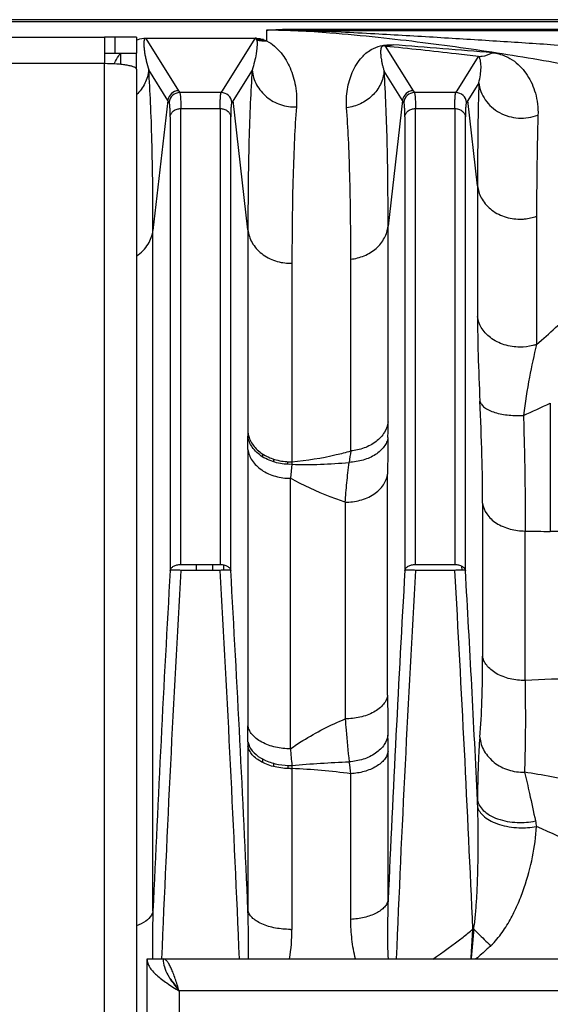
# Model space of a CAD drawing. Extents: x -1680 to 1181, y 8 to 1739.
# Tile 16 of 73: x -682 to -633, y 429 to 521. Entities that reach past the tile are written whole.
import ezdxf

# ---------------------------------------------------------------- set-up
doc = ezdxf.new("R2010")
doc.units = 0
doc.header["$LTSCALE"] = 65.395
doc.layers.add('SG48_1', color=7, linetype='CONTINUOUS')

msp = doc.modelspace()

# ---------------------------------------------------------------- linework, layer by layer
at = {"layer": 'SG48_1', "color": 6, "linetype": 'CONTINUOUS'}
for p, q in [((-576.332, 521.372), (-863.934, 521.372)), ((-873.332, 519.727), (-674.332, 519.727)), ((-671.332, 519.727), (-673.332, 519.727)), ((-671.332, 519.727), (-671.332, 518.227)), ((-673.332, 518.227), (-671.332, 518.227)), ((-671.332, 516.727), (-671.332, 393.042)), ((-668.272, 513.618), (-668.383, 513.794)), ((-662.281, 513.794), (-662.392, 513.618)), ((-646.272, 513.618), (-646.383, 513.794)), ((-640.281, 513.794), (-640.392, 513.618)), ((-670.332, 269.269), (-670.332, 433.269)), ((-670.332, 433.269), (-535.332, 433.269))]:
    msp.add_line(p, q, dxfattribs=at)
at = {"layer": 'SG48_1', "color": 9, "linetype": 'CONTINUOUS'}
for p, q in [((-576.332, 521.165), (-863.934, 521.165)), ((-659.133, 520.384), (-659.133, 519.38)), ((-655.74, 520.372), (-655.74, 520.498)), ((-655.74, 520.498), (-576.332, 520.498)), ((-655.74, 520.372), (-576.332, 520.372)), ((-670.459, 519.604), (-667.388, 514.706)), ((-663.276, 514.706), (-660.205, 519.604)), ((-648.005, 518.88), (-645.388, 514.706)), ((-674.332, 517.248), (-690.361, 517.248)), ((-674.332, 393.042), (-674.332, 517.248)), ((-641.276, 514.706), (-639.264, 517.914)), ((-668.383, 513.794), (-670.183, 516.665)), ((-660.491, 516.649), (-662.281, 513.794)), ((-646.383, 513.794), (-648.109, 516.548)), ((-639.234, 515.464), (-640.281, 513.794)), ((-667.388, 514.706), (-667.277, 514.531)), ((-663.387, 514.531), (-667.277, 514.531)), ((-663.387, 514.531), (-663.276, 514.706)), ((-645.388, 514.706), (-645.277, 514.531)), ((-641.387, 514.531), (-645.277, 514.531)), ((-641.387, 514.531), (-641.276, 514.706)), ((-668.383, 513.794), (-669.786, 501.613)), ((-660.882, 501.648), (-662.281, 513.794)), ((-646.383, 513.794), (-647.741, 502.004)), ((-639.358, 505.783), (-640.281, 513.794)), ((-667.177, 470.277), (-667.177, 513.039)), ((-667.177, 513.039), (-663.487, 513.039)), ((-663.487, 513.039), (-663.487, 470.277)), ((-645.177, 470.277), (-645.177, 513.039)), ((-645.177, 513.039), (-641.487, 513.039)), ((-641.487, 513.039), (-641.487, 470.277)), ((-668.172, 512.275), (-668.172, 469.715)), ((-662.492, 469.715), (-662.492, 512.275)), ((-646.172, 512.275), (-646.172, 469.715)), ((-640.492, 469.715), (-640.492, 512.275)), ((-639.358, 505.783), (-639.358, 493.533)), ((-633.82, 502.936), (-633.82, 490.912)), ((-669.786, 437.75), (-669.786, 501.613)), ((-660.882, 501.648), (-660.882, 482.637)), ((-647.741, 483.64), (-647.741, 502.004)), ((-651.235, 480.923), (-651.235, 498.913)), ((-656.755, 498.531), (-656.755, 479.914)), ((-632.534, 485.408), (-632.534, 473.379)), ((-660.878, 481.059), (-660.878, 455.137)), ((-659.487, 480.354), (-659.487, 480.63)), ((-658.492, 480.162), (-658.492, 479.904)), ((-657.175, 479.927), (-657.175, 479.672)), ((-656.767, 479.667), (-656.897, 478.357)), ((-647.786, 458.005), (-647.786, 478.753)), ((-656.897, 452.986), (-656.897, 478.357)), ((-651.766, 476.108), (-651.766, 455.79)), ((-638.878, 476.009), (-638.878, 461.678)), ((-634.897, 459.387), (-634.897, 473.411)), ((-629.766, 473.379), (-632.534, 473.379)), ((-665.713, 469.728), (-665.713, 470.278)), ((-665.713, 469.723), (-665.713, 470.277)), ((-664.172, 469.723), (-664.172, 470.277)), ((-663.177, 470.246), (-663.177, 469.737)), ((-640.804, 469.748), (-640.815, 470.122)), ((-640.805, 469.743), (-640.815, 470.115)), ((-660.882, 453.247), (-660.882, 437.843)), ((-647.741, 438.778), (-647.741, 452.723)), ((-659.487, 451.688), (-659.487, 452.015)), ((-658.492, 451.631), (-658.492, 451.325)), ((-657.139, 451.432), (-657.139, 451.137)), ((-657.139, 451.428), (-657.139, 451.135)), ((-656.755, 451.132), (-656.755, 436.048)), ((-651.235, 436.981), (-651.235, 450.64)), ((-667.332, 430.269), (-667.332, 272.269)), ((-538.332, 430.269), (-667.332, 430.269))]:
    msp.add_line(p, q, dxfattribs=at)
at = {"layer": 'SG48_1', "color": 2, "linetype": 'CONTINUOUS'}
for p, q in [((-674.332, 519.727), (-674.332, 517.248)), ((-673.332, 519.727), (-674.332, 519.727)), ((-673.332, 518.227), (-673.332, 519.727)), ((-670.459, 519.604), (-670.459, 519.633)), ((-670.459, 519.633), (-660.205, 519.633)), ((-660.205, 519.604), (-670.459, 519.604)), ((-659.414, 519.499), (-660.067, 519.499)), ((-660.052, 519.467), (-659.329, 519.467)), ((-674.332, 518.227), (-673.332, 518.227)), ((-672.832, 518.227), (-672.832, 517.178)), ((-671.332, 516.727), (-671.332, 518.227)), ((-667.177, 470.277), (-663.487, 470.277)), ((-645.177, 470.277), (-641.487, 470.277)), ((-663.49, 469.723), (-667.174, 469.723)), ((-641.488, 469.723), (-645.174, 469.723)), ((-639.717, 436.059), (-639.718, 436.05))]:
    msp.add_line(p, q, dxfattribs=at)
at = {"layer": 'SG48_1', "color": 9, "linetype": 'CONTINUOUS'}
for centre, radius, start, end in [((-657.746, 427.231), 93.163, 88.76594, 90.85287), ((-668.553, 515.032), 5.344, 143.28552, 144.11193), ((-837.538, -1905.833), 2432.3, 85.293441, 85.513543), ((-667.274, 513.528), 1.002, 90.17456, 174.83836), ((-663.39, 513.528), 1.002, 5.16036, 89.82635), ((-645.274, 513.528), 1.002, 90.17456, 174.83836), ((-641.39, 513.528), 1.002, 5.16036, 89.82635), ((-656.902, 503.147), 4.618, 269.99998, 271.81542), ((-662.669, 547.89), 69.37, 293.46259, 295.74806), ((-735.85, 483.725), 88.109, 359.00535, 359.94475), ((-908, 481.034), 247.123, 0.00566, 0.29215), ((-436.273, 478.518), 211.513, 179.00365, 179.93616), ((-256.352, 418.813), 399.738, 171.06135, 171.21676), ((-655.532, 521.892), 42.243, 268.32432, 275.60979), ((-632.547, 557.911), 84.532, 268.40661, 270.00902), ((1764.654, 330.821), 2436.788, 176.732424, 177.484971), ((1629.202, 337.588), 2300.175, 176.706801, 177.615826), ((-2961.29, 337.508), 2301.601, 2.384543, 3.293155), ((-3095.917, 330.788), 2437.387, 2.51736, 3.267528), ((1798.051, 330.221), 2448.2, 176.733625, 177.458592), ((1662.486, 336.941), 2311.477, 176.706843, 177.611576), ((-3056.427, 331.727), 2418.88, 2.472001, 3.270476), ((-3186.103, 324.801), 2549.732, 2.773061, 3.258152), ((-630.006, 381.293), 78.247, 89.94063, 93.58413), ((-432.753, 457.998), 215.033, 179.99823, 180.99434), ((-1018.329, 455.172), 357.452, 359.7565, 359.9944), ((-739.233, 452.742), 91.491, 359.98825, 0.95477), ((-163.762, 493.825), 494.824, 184.73413, 184.91575), ((-684.693, 446.752), 33.683, 6.62799, 8.54645), ((-659.211, 392.37), 58.813, 82.20613, 87.60687), ((-648.801, 362.033), 89.829, 77.86985, 81.13324), ((-729.434, 444.759), 90.141, 1.70841, 2.16078), ((-754.984, 434.444), 94.163, 359.28451, 2.06845), ((-674.793, 436.057), 18.038, 351.10671, 359.97252), ((-656.902, 444.066), 8.019, 269.99988, 271.04532), ((-631.572, 436.004), 8.48, 191.05091, 192.02096)]:
    msp.add_arc(centre, radius, start, end, dxfattribs=at)
at = {"layer": 'SG48_1', "color": 2, "linetype": 'CONTINUOUS'}
for centre, radius, start, end in [((-660.201, 517.315), 2.318, 88.45842, 90.08054), ((-660.208, 517.069), 2.564, 86.94064, 88.45881), ((-659.294, 523.075), 3.699, 258.17375, 272.4918), ((-589.818, 482.643), 71.064, 180.00482, 180.28147), ((-658.546, 482.947), 2.356, 187.54287, 195.66211), ((-658.504, 482.958), 2.4, 195.64177, 195.92506), ((-656.902, 485.198), 5.287, 270.0001, 271.58593), ((-631.804, 478.597), 24.985, 176.97953, 177.54558), ((-563.01, 453.247), 97.871, 179.76228, 179.99988), ((-659.166, 453.954), 1.743, 199.44849, 204.37967), ((-656.902, 457.939), 6.808, 269.99988, 271.23126), ((-600.378, 453.274), 56.417, 181.8798, 182.1759), ((-639.203, 421.695), 14.373, 92.0472, 92.37117)]:
    msp.add_arc(centre, radius, start, end, dxfattribs=at)
at = {"layer": 'SG48_1', "color": 6, "linetype": 'CONTINUOUS'}
for centre in [(-667.385, 513.703), (-645.385, 513.703)]:
    msp.add_arc(centre, 1.002, 90.16733, 174.80903, dxfattribs=at)
at = {"layer": 'SG48_1', "color": 9, "linetype": 'CONTINUOUS'}
for points, knots in [([(-659.133, 520.384), (-658.919, 520.409), (-658.423, 520.444), (-657.614, 520.477), (-656.697, 520.494), (-656.062, 520.498), (-655.74, 520.498)], [0, 0, 0, 0, 0.189904, 0.43927, 0.715332, 1, 1, 1, 1]), ([(-625.305, 516.023), (-627.755, 516.534), (-632.79, 517.497), (-639.194, 518.514), (-644.531, 519.232), (-648.778, 519.727), (-653.656, 520.191), (-657.15, 520.384), (-659.133, 520.384)], [0, 0, 0, 0, 0.219922, 0.450247, 0.569527, 0.692976, 0.825836, 1, 1, 1, 1]), ([(-655.74, 520.372), (-654.541, 520.337), (-652.29, 520.242), (-648.089, 520.024), (-643.229, 519.737), (-637.621, 519.386), (-630.525, 518.921), (-622.096, 518.335), (-615.469, 517.827), (-612.281, 517.565)], [0, 0, 0, 0, 0.082615, 0.155174, 0.289753, 0.417991, 0.542215, 0.779601, 1, 1, 1, 1]), ([(-671.332, 519.468), (-671.285, 519.487), (-671.006, 519.587), (-670.706, 519.633), (-670.459, 519.633)], [0, 0, 0, 0, 0.169463, 1, 1, 1, 1]), ([(-670.459, 519.604), (-670.486, 519.605), (-670.531, 519.593), (-670.58, 519.54), (-670.609, 519.474), (-670.627, 519.395), (-670.641, 519.288), (-670.646, 519.151), (-670.641, 518.926), (-670.616, 518.633), (-670.569, 518.27), (-670.503, 517.891), (-670.388, 517.35), (-670.274, 516.94), (-670.183, 516.665)], [0, 0, 0, 0, 0.025965, 0.041985, 0.069108, 0.095136, 0.121172, 0.174072, 0.228393, 0.341479, 0.460548, 0.585683, 0.717075, 1, 1, 1, 1]), ([(-660.052, 519.455), (-660.038, 519.406), (-660.024, 519.305), (-660.018, 519.099), (-660.034, 518.832), (-660.069, 518.503), (-660.139, 518.035), (-660.265, 517.411), (-660.405, 516.908), (-660.491, 516.649)], [0, 0, 0, 0, 0.052967, 0.106358, 0.216661, 0.33227, 0.453419, 0.713397, 1, 1, 1, 1]), ([(-659.133, 519.38), (-658.598, 519.13), (-657.723, 518.334), (-656.861, 516.835), (-656.35, 515.103), (-656.29, 513.845), (-656.339, 513.187)], [0, 0, 0, 0, 0.24813, 0.476672, 0.722937, 1, 1, 1, 1]), ([(-651.628, 513.118), (-651.669, 513.693), (-651.634, 514.556), (-651.39, 515.658), (-651.113, 516.439), (-650.723, 517.193), (-650.278, 517.79), (-649.799, 518.251), (-649.245, 518.648), (-648.393, 519), (-647.67, 519.045), (-647.275, 519.014)], [0, 0, 0, 0, 0.207948, 0.30754, 0.406024, 0.505861, 0.612382, 0.672553, 0.744761, 0.857171, 1, 1, 1, 1]), ([(-673.437, 517.225), (-673.397, 517.308), (-673.233, 517.633), (-673.042, 517.945), (-672.882, 518.165)], [0, 0, 0, 0, 0.253184, 1, 1, 1, 1]), ([(-648.17, 518.918), (-648.155, 518.921), (-648.222, 518.906), (-648.244, 518.895), (-648.273, 518.882), (-648.298, 518.867), (-648.324, 518.848), (-648.351, 518.822), (-648.37, 518.79), (-648.384, 518.752), (-648.397, 518.717), (-648.411, 518.67), (-648.423, 518.612), (-648.433, 518.541), (-648.442, 518.448), (-648.446, 518.331), (-648.442, 518.19), (-648.432, 518.049), (-648.418, 517.905), (-648.392, 517.711), (-648.35, 517.464), (-648.285, 517.164), (-648.206, 516.857), (-648.143, 516.651), (-648.109, 516.548)], [0, 0, 0, 0, 0.01833, 0.032301, 0.043477, 0.052937, 0.068225, 0.080093, 0.09741, 0.112273, 0.12726, 0.141911, 0.170193, 0.198054, 0.225788, 0.280996, 0.336502, 0.392573, 0.449331, 0.506863, 0.624437, 0.745629, 0.870717, 1, 1, 1, 1]), ([(-648.005, 518.88), (-648.015, 518.883), (-648.036, 518.894), (-648.066, 518.901), (-648.092, 518.908), (-648.118, 518.913), (-648.134, 518.916), (-648.179, 518.917), (-648.17, 518.918)], [0, 0, 0, 0, 0.186557, 0.413905, 0.536613, 0.673706, 0.838551, 1, 1, 1, 1]), ([(-648.005, 518.88), (-647.945, 518.883), (-647.698, 518.903), (-647.454, 518.956), (-647.275, 519.014)], [0, 0, 0, 0, 0.242045, 1, 1, 1, 1]), ([(-639.264, 517.914), (-639.967, 517.997), (-642.879, 518.335), (-645.792, 518.656), (-648.005, 518.88)], [0, 0, 0, 0, 0.241338, 1, 1, 1, 1]), ([(-639.264, 517.914), (-639.153, 517.919), (-638.703, 517.964), (-638.264, 518.109), (-637.962, 518.265)], [0, 0, 0, 0, 0.246662, 1, 1, 1, 1]), ([(-637.962, 518.265), (-637.548, 518.232), (-636.811, 518.046), (-635.902, 517.513), (-635.214, 516.885), (-634.475, 515.92), (-633.82, 514.433), (-633.666, 513.114), (-633.688, 512.422)], [0, 0, 0, 0, 0.156934, 0.280975, 0.3951, 0.507014, 0.738444, 1, 1, 1, 1]), ([(-639.234, 515.464), (-639.17, 515.704), (-639.077, 516.165), (-639.019, 516.825), (-639.035, 517.334), (-639.113, 517.694), (-639.197, 517.86), (-639.264, 517.914)], [0, 0, 0, 0, 0.296095, 0.557959, 0.790956, 0.897314, 1, 1, 1, 1]), ([(-670.183, 516.665), (-670.228, 516.231), (-670.478, 515.366), (-671.013, 514.644), (-671.332, 514.337)], [0, 0, 0, 0, 0.496425, 1, 1, 1, 1]), ([(-669.786, 501.613), (-669.786, 504.426), (-669.822, 508.421), (-669.992, 513.438), (-670.112, 515.642), (-670.183, 516.665)], [0, 0, 0, 0, 0.560384, 0.795603, 1, 1, 1, 1]), ([(-660.491, 516.649), (-660.561, 515.626), (-660.68, 513.425), (-660.846, 508.425), (-660.882, 504.448), (-660.882, 501.648)], [0, 0, 0, 0, 0.204998, 0.440411, 1, 1, 1, 1]), ([(-660.491, 516.649), (-660.442, 516.17), (-660.145, 515.215), (-659.186, 514.058), (-657.856, 513.318), (-656.841, 513.17), (-656.339, 513.188)], [0, 0, 0, 0, 0.244181, 0.492438, 0.745065, 1, 1, 1, 1]), ([(-648.109, 516.547), (-648.153, 516.119), (-648.4, 515.266), (-649.189, 514.187), (-650.304, 513.419), (-651.181, 513.17), (-651.628, 513.118)], [0, 0, 0, 0, 0.244443, 0.492506, 0.744779, 1, 1, 1, 1]), ([(-647.741, 502.004), (-647.741, 504.71), (-647.785, 509.56), (-647.968, 514.408), (-648.109, 516.548)], [0, 0, 0, 0, 0.557889, 1, 1, 1, 1]), ([(-639.234, 515.464), (-639.255, 514.728), (-639.334, 511.501), (-639.358, 508.274), (-639.358, 505.783)], [0, 0, 0, 0, 0.228345, 1, 1, 1, 1]), ([(-639.234, 515.464), (-639.203, 515.178), (-639.066, 514.608), (-638.653, 513.825), (-638.054, 513.153), (-637.052, 512.448), (-635.527, 512.01), (-634.263, 512.2), (-633.688, 512.422)], [0, 0, 0, 0, 0.119226, 0.240125, 0.363343, 0.489004, 0.744138, 1, 1, 1, 1]), ([(-667.277, 514.531), (-667.266, 514.512), (-667.249, 514.458), (-667.23, 514.36), (-667.214, 514.225), (-667.194, 513.975), (-667.18, 513.575), (-667.177, 513.232), (-667.177, 513.039)], [0, 0, 0, 0, 0.043515, 0.110168, 0.200525, 0.314566, 0.612443, 1, 1, 1, 1]), ([(-663.487, 513.039), (-663.487, 513.232), (-663.484, 513.575), (-663.47, 513.975), (-663.45, 514.225), (-663.434, 514.36), (-663.415, 514.458), (-663.398, 514.512), (-663.387, 514.531)], [0, 0, 0, 0, 0.387557, 0.685433, 0.799473, 0.88983, 0.956484, 1, 1, 1, 1]), ([(-645.277, 514.531), (-645.266, 514.512), (-645.249, 514.458), (-645.23, 514.36), (-645.214, 514.225), (-645.194, 513.975), (-645.18, 513.575), (-645.177, 513.232), (-645.177, 513.039)], [0, 0, 0, 0, 0.043515, 0.110168, 0.200525, 0.314566, 0.612443, 1, 1, 1, 1]), ([(-641.487, 513.039), (-641.487, 513.232), (-641.484, 513.575), (-641.47, 513.975), (-641.45, 514.225), (-641.434, 514.36), (-641.415, 514.458), (-641.398, 514.512), (-641.387, 514.531)], [0, 0, 0, 0, 0.387557, 0.685433, 0.799473, 0.88983, 0.956484, 1, 1, 1, 1]), ([(-668.172, 512.275), (-668.172, 512.449), (-668.175, 512.758), (-668.189, 513.118), (-668.209, 513.344), (-668.225, 513.465), (-668.244, 513.554), (-668.261, 513.602), (-668.272, 513.618)], [0, 0, 0, 0, 0.386898, 0.684533, 0.798498, 0.8889, 0.955835, 1, 1, 1, 1]), ([(-662.392, 513.619), (-662.403, 513.602), (-662.42, 513.554), (-662.438, 513.465), (-662.455, 513.344), (-662.475, 513.118), (-662.489, 512.758), (-662.492, 512.449), (-662.492, 512.275)], [0, 0, 0, 0, 0.044154, 0.111086, 0.201489, 0.315455, 0.61309, 1, 1, 1, 1]), ([(-646.172, 512.275), (-646.172, 512.449), (-646.175, 512.758), (-646.189, 513.118), (-646.209, 513.344), (-646.225, 513.465), (-646.244, 513.554), (-646.261, 513.602), (-646.272, 513.618)], [0, 0, 0, 0, 0.386898, 0.684533, 0.798498, 0.8889, 0.955835, 1, 1, 1, 1]), ([(-640.392, 513.619), (-640.403, 513.602), (-640.42, 513.554), (-640.438, 513.465), (-640.455, 513.344), (-640.475, 513.118), (-640.489, 512.758), (-640.492, 512.449), (-640.492, 512.275)], [0, 0, 0, 0, 0.044154, 0.111086, 0.201489, 0.315455, 0.61309, 1, 1, 1, 1]), ([(-668.172, 512.274), (-668.16, 512.375), (-668.088, 512.585), (-667.856, 512.841), (-667.534, 513.003), (-667.294, 513.039), (-667.177, 513.039)], [0, 0, 0, 0, 0.222727, 0.474262, 0.74151, 1, 1, 1, 1]), ([(-663.487, 513.039), (-663.37, 513.039), (-663.13, 513.003), (-662.808, 512.841), (-662.576, 512.585), (-662.504, 512.375), (-662.492, 512.274)], [0, 0, 0, 0, 0.25849, 0.525738, 0.777273, 1, 1, 1, 1]), ([(-656.339, 513.187), (-656.414, 512.188), (-656.54, 510.038), (-656.718, 505.153), (-656.755, 501.267), (-656.755, 498.531)], [0, 0, 0, 0, 0.205071, 0.440484, 1, 1, 1, 1]), ([(-651.235, 498.913), (-651.235, 501.556), (-651.271, 505.317), (-651.439, 510.052), (-651.558, 512.143), (-651.628, 513.118)], [0, 0, 0, 0, 0.557898, 0.793707, 1, 1, 1, 1]), ([(-646.172, 512.274), (-646.16, 512.375), (-646.088, 512.585), (-645.856, 512.841), (-645.534, 513.003), (-645.294, 513.039), (-645.177, 513.039)], [0, 0, 0, 0, 0.222727, 0.474262, 0.74151, 1, 1, 1, 1]), ([(-641.487, 513.039), (-641.37, 513.039), (-641.13, 513.003), (-640.808, 512.841), (-640.576, 512.585), (-640.504, 512.375), (-640.492, 512.274)], [0, 0, 0, 0, 0.25849, 0.525738, 0.777273, 1, 1, 1, 1]), ([(-633.688, 512.422), (-633.71, 511.7), (-633.794, 508.539), (-633.82, 505.376), (-633.82, 502.936)], [0, 0, 0, 0, 0.228453, 1, 1, 1, 1]), ([(-639.358, 505.783), (-639.314, 505.398), (-639.051, 504.576), (-638.17, 503.53), (-636.876, 502.825), (-635.875, 502.663), (-635.378, 502.663)], [0, 0, 0, 0, 0.212003, 0.457975, 0.728509, 1, 1, 1, 1]), ([(-635.378, 502.663), (-635.237, 502.663), (-634.709, 502.687), (-634.184, 502.803), (-633.82, 502.937)], [0, 0, 0, 0, 0.266253, 1, 1, 1, 1]), ([(-671.331, 499.209), (-670.901, 499.495), (-670.181, 500.205), (-669.839, 501.157), (-669.786, 501.613)], [0, 0, 0, 0, 0.52989, 1, 1, 1, 1]), ([(-660.882, 501.648), (-660.835, 501.24), (-660.55, 500.386), (-659.625, 499.342), (-658.338, 498.676), (-657.372, 498.528), (-656.902, 498.528)], [0, 0, 0, 0, 0.224413, 0.476497, 0.742889, 1, 1, 1, 1]), ([(-651.235, 498.91), (-650.808, 498.955), (-649.95, 499.17), (-648.83, 499.855), (-648.033, 500.841), (-647.785, 501.626), (-647.741, 502.004)], [0, 0, 0, 0, 0.257216, 0.52077, 0.771971, 1, 1, 1, 1]), ([(-633.82, 490.912), (-633.218, 491.427), (-630.849, 493.525), (-628.608, 495.766), (-626.993, 497.503)], [0, 0, 0, 0, 0.250449, 1, 1, 1, 1]), ([(-639.358, 493.533), (-639.358, 492.34), (-639.307, 489.693), (-639.204, 487.047), (-639.136, 485.593)], [0, 0, 0, 0, 0.450271, 1, 1, 1, 1]), ([(-635.378, 490.66), (-635.874, 490.66), (-636.864, 490.806), (-638.153, 491.447), (-639.043, 492.406), (-639.313, 493.175), (-639.358, 493.533)], [0, 0, 0, 0, 0.280052, 0.554515, 0.796791, 1, 1, 1, 1]), ([(-633.82, 490.912), (-633.936, 490.872), (-634.442, 490.724), (-634.973, 490.66), (-635.378, 490.66)], [0, 0, 0, 0, 0.232581, 1, 1, 1, 1]), ([(-633.82, 490.912), (-634.077, 489.896), (-634.543, 487.686), (-634.892, 485.455), (-635.049, 484.256)], [0, 0, 0, 0, 0.464108, 1, 1, 1, 1]), ([(-638.878, 476.009), (-638.878, 477.501), (-638.932, 480.697), (-639.056, 483.89), (-639.136, 485.593)], [0, 0, 0, 0, 0.466693, 1, 1, 1, 1]), ([(-639.136, 485.593), (-639.112, 485.486), (-639, 485.259), (-638.696, 484.972), (-638.259, 484.722), (-637.708, 484.517), (-637.076, 484.367), (-636.182, 484.245), (-635.498, 484.233), (-635.049, 484.256)], [0, 0, 0, 0, 0.072577, 0.162127, 0.27299, 0.403927, 0.549554, 0.702366, 1, 1, 1, 1]), ([(-635.049, 484.256), (-634.993, 482.328), (-634.907, 478.714), (-634.884, 475.098), (-634.897, 473.411)], [0, 0, 0, 0, 0.533328, 1, 1, 1, 1]), ([(-647.741, 483.64), (-647.785, 483.303), (-648.047, 482.594), (-648.857, 481.733), (-649.97, 481.145), (-650.812, 480.962), (-651.235, 480.923)], [0, 0, 0, 0, 0.215337, 0.461933, 0.731158, 1, 1, 1, 1]), ([(-647.754, 482.195), (-647.777, 482.041), (-647.867, 481.73), (-648.118, 481.297), (-648.477, 480.904), (-649.102, 480.431), (-650.087, 480.008), (-650.951, 479.872), (-651.402, 479.851)], [0, 0, 0, 0, 0.100515, 0.206242, 0.31949, 0.441337, 0.709016, 1, 1, 1, 1]), ([(-660.878, 481.051), (-660.83, 480.694), (-660.529, 479.933), (-659.592, 479.042), (-658.316, 478.481), (-657.367, 478.357), (-656.897, 478.357)], [0, 0, 0, 0, 0.208154, 0.454573, 0.728562, 1, 1, 1, 1]), ([(-656.755, 479.914), (-655.357, 480.032), (-653.5, 480.332), (-651.686, 480.796), (-651.235, 480.923)], [0, 0, 0, 0, 0.749807, 1, 1, 1, 1]), ([(-651.766, 476.108), (-651.743, 476.407), (-651.692, 477.016), (-651.604, 477.94), (-651.513, 478.889), (-651.446, 479.529), (-651.402, 479.851)], [0, 0, 0, 0, 0.239922, 0.486886, 0.740318, 1, 1, 1, 1]), ([(-651.766, 476.108), (-651.299, 476.108), (-650.355, 476.228), (-649.082, 476.774), (-648.14, 477.647), (-647.834, 478.4), (-647.786, 478.753)], [0, 0, 0, 0, 0.271732, 0.546278, 0.792687, 1, 1, 1, 1]), ([(-651.766, 476.108), (-652.236, 476.267), (-653.994, 476.902), (-655.702, 477.681), (-656.897, 478.357)], [0, 0, 0, 0, 0.265404, 1, 1, 1, 1]), ([(-638.878, 476), (-638.83, 475.655), (-638.524, 474.918), (-637.584, 474.065), (-636.313, 473.53), (-635.367, 473.411), (-634.897, 473.411)], [0, 0, 0, 0, 0.20381, 0.448817, 0.724838, 1, 1, 1, 1]), ([(-639.144, 454.064), (-639.043, 455.184), (-638.911, 457.722), (-638.878, 460.262), (-638.878, 461.678)], [0, 0, 0, 0, 0.442607, 1, 1, 1, 1]), ([(-634.897, 459.387), (-635.368, 459.387), (-636.305, 459.49), (-637.394, 459.893), (-638.105, 460.385), (-638.5, 460.792), (-638.762, 461.226), (-638.855, 461.532), (-638.878, 461.678)], [0, 0, 0, 0, 0.285993, 0.567509, 0.694675, 0.808738, 0.909702, 1, 1, 1, 1]), ([(-634.897, 459.387), (-634.875, 457.788), (-634.862, 455.511), (-634.899, 452.645), (-634.936, 451.378), (-634.955, 450.789)], [0, 0, 0, 0, 0.557876, 0.794403, 1, 1, 1, 1]), ([(-647.786, 458.005), (-647.81, 457.861), (-647.904, 457.562), (-648.171, 457.139), (-648.571, 456.745), (-649.286, 456.272), (-650.371, 455.888), (-651.3, 455.79), (-651.766, 455.79)], [0, 0, 0, 0, 0.089392, 0.189791, 0.303795, 0.431322, 0.713878, 1, 1, 1, 1]), ([(-656.897, 452.986), (-656.519, 453.252), (-654.889, 454.326), (-653.137, 455.208), (-651.766, 455.79)], [0, 0, 0, 0, 0.237172, 1, 1, 1, 1]), ([(-651.766, 455.79), (-651.742, 455.442), (-651.638, 454.096), (-651.504, 452.752), (-651.384, 451.758)], [0, 0, 0, 0, 0.258397, 1, 1, 1, 1]), ([(-656.897, 452.986), (-657.366, 452.986), (-658.296, 453.082), (-659.383, 453.457), (-660.098, 453.92), (-660.495, 454.303), (-660.76, 454.712), (-660.854, 455.003), (-660.878, 455.142)], [0, 0, 0, 0, 0.289692, 0.573826, 0.701006, 0.813923, 0.912643, 1, 1, 1, 1]), ([(-647.754, 454.265), (-647.799, 453.949), (-648.001, 453.464), (-648.458, 452.926), (-648.923, 452.544), (-649.476, 452.229), (-650.29, 451.908), (-650.947, 451.788), (-651.384, 451.758)], [0, 0, 0, 0, 0.20255, 0.319486, 0.446445, 0.581738, 0.721937, 1, 1, 1, 1]), ([(-639.144, 454.064), (-639.179, 453.67), (-639.239, 452.812), (-639.326, 450.843), (-639.351, 449.268), (-639.356, 448.158)], [0, 0, 0, 0, 0.200782, 0.436612, 1, 1, 1, 1]), ([(-639.144, 454.064), (-639.098, 453.613), (-638.793, 452.702), (-637.818, 451.616), (-636.479, 450.921), (-635.463, 450.776), (-634.955, 450.789)], [0, 0, 0, 0, 0.234515, 0.480195, 0.737297, 1, 1, 1, 1]), ([(-647.741, 452.723), (-647.763, 452.596), (-647.848, 452.332), (-648.081, 451.96), (-648.428, 451.612), (-648.874, 451.3), (-649.404, 451.041), (-650.188, 450.773), (-650.815, 450.67), (-651.235, 450.64)], [0, 0, 0, 0, 0.089304, 0.188993, 0.30166, 0.42727, 0.564129, 0.708397, 1, 1, 1, 1]), ([(-656.766, 451.423), (-655.87, 451.503), (-654.077, 451.64), (-652.282, 451.73), (-651.384, 451.758)], [0, 0, 0, 0, 0.500447, 1, 1, 1, 1]), ([(-634.955, 450.789), (-634.79, 450.122), (-634.436, 448.602), (-634.107, 447.077), (-633.93, 446.222)], [0, 0, 0, 0, 0.440592, 1, 1, 1, 1]), ([(-639.356, 448.158), (-639.328, 447.994), (-639.197, 447.642), (-638.809, 447.162), (-638.217, 446.73), (-637.453, 446.385), (-636.572, 446.156), (-635.382, 446.027), (-634.487, 446.099), (-633.93, 446.222)], [0, 0, 0, 0, 0.079787, 0.175898, 0.292191, 0.427594, 0.575663, 0.726628, 1, 1, 1, 1]), ([(-639.717, 436.059), (-639.644, 436.483), (-639.543, 437.372), (-639.439, 438.74), (-639.367, 440.164), (-639.303, 442.1), (-639.275, 444.53), (-639.303, 446.476), (-639.332, 447.446)], [0, 0, 0, 0, 0.11312, 0.235177, 0.360838, 0.488204, 0.744676, 1, 1, 1, 1]), ([(-639.332, 447.447), (-639.222, 447.109), (-638.8, 446.626), (-638.051, 446.169), (-637.275, 445.862), (-636.402, 445.658), (-635.243, 445.538), (-634.378, 445.592), (-633.837, 445.695)], [0, 0, 0, 0, 0.173902, 0.292852, 0.43076, 0.580098, 0.73075, 1, 1, 1, 1]), ([(-638.095, 434.534), (-637.7, 434.902), (-637.011, 435.735), (-636.187, 437.099), (-635.515, 438.514), (-634.791, 440.412), (-634.146, 442.797), (-633.883, 444.74), (-633.837, 445.695)], [0, 0, 0, 0, 0.133214, 0.264018, 0.392482, 0.518727, 0.764375, 1, 1, 1, 1]), ([(-618.528, 437.056), (-620.833, 438.692), (-625.787, 441.855), (-631.044, 444.494), (-633.837, 445.695)], [0, 0, 0, 0, 0.481787, 1, 1, 1, 1]), ([(-647.741, 438.778), (-647.763, 438.668), (-647.849, 438.438), (-648.084, 438.118), (-648.429, 437.819), (-648.873, 437.551), (-649.401, 437.328), (-650.189, 437.095), (-650.815, 437.007), (-651.235, 436.981)], [0, 0, 0, 0, 0.081044, 0.174341, 0.283357, 0.408265, 0.547213, 0.695781, 1, 1, 1, 1]), ([(-647.741, 438.778), (-647.774, 437.849), (-647.813, 436.013), (-647.79, 434.175), (-647.749, 433.268)], [0, 0, 0, 0, 0.506061, 1, 1, 1, 1]), ([(-656.902, 436.047), (-657.369, 436.047), (-658.289, 436.126), (-659.373, 436.434), (-660.094, 436.82), (-660.493, 437.137), (-660.761, 437.478), (-660.858, 437.726), (-660.882, 437.843)], [0, 0, 0, 0, 0.302963, 0.595149, 0.721988, 0.830955, 0.922311, 1, 1, 1, 1]), ([(-669.786, 437.75), (-669.813, 437.618), (-669.967, 437.253), (-670.498, 436.744), (-671.025, 436.484), (-671.331, 436.367)], [0, 0, 0, 0, 0.187682, 0.541593, 1, 1, 1, 1]), ([(-669.786, 437.751), (-669.799, 437.377), (-669.843, 435.883), (-669.854, 434.388), (-669.839, 433.269)], [0, 0, 0, 0, 0.250713, 1, 1, 1, 1]), ([(-650.794, 433.269), (-650.948, 433.874), (-651.167, 435.108), (-651.235, 436.358), (-651.235, 436.981)], [0, 0, 0, 0, 0.500696, 1, 1, 1, 1]), ([(-643.552, 433.268), (-642.58, 433.917), (-641.318, 434.835), (-640.1, 435.809), (-639.798, 436.056)], [0, 0, 0, 0, 0.749739, 1, 1, 1, 1]), ([(-639.717, 436.059), (-639.589, 435.93), (-639.061, 435.409), (-638.519, 434.902), (-638.095, 434.535)], [0, 0, 0, 0, 0.24445, 1, 1, 1, 1]), ([(-638.095, 434.534), (-638.212, 434.426), (-638.677, 433.998), (-639.15, 433.579), (-639.506, 433.269)], [0, 0, 0, 0, 0.252781, 1, 1, 1, 1])]:
    msp.add_open_spline(points, degree=3, knots=knots, dxfattribs=at)
at = {"layer": 'SG48_1', "color": 2, "linetype": 'CONTINUOUS'}
for points, knots in [([(-660.052, 519.455), (-660.059, 519.481), (-660.074, 519.522), (-660.119, 519.585), (-660.171, 519.605), (-660.205, 519.604)], [0, 0, 0, 0, 0.357937, 0.56454, 1, 1, 1, 1]), ([(-660.071, 519.63), (-659.868, 519.619), (-659.543, 519.559), (-659.242, 519.433), (-659.133, 519.38)], [0, 0, 0, 0, 0.624587, 1, 1, 1, 1]), ([(-656.767, 479.667), (-657.245, 479.654), (-658.216, 479.755), (-659.533, 480.285), (-660.383, 481.053), (-660.764, 481.764), (-660.857, 482.121), (-660.881, 482.294)], [0, 0, 0, 0, 0.271064, 0.546295, 0.792729, 0.901099, 1, 1, 1, 1]), ([(-660.811, 482.299), (-660.713, 481.955), (-660.339, 481.276), (-659.416, 480.511), (-658.229, 480.022), (-657.349, 479.912), (-656.902, 479.912)], [0, 0, 0, 0, 0.220329, 0.461821, 0.724525, 1, 1, 1, 1]), ([(-668.172, 469.715), (-668.159, 469.795), (-668.075, 469.96), (-667.841, 470.137), (-667.53, 470.251), (-667.297, 470.277), (-667.177, 470.277)], [0, 0, 0, 0, 0.197577, 0.431676, 0.704267, 1, 1, 1, 1]), ([(-663.487, 470.277), (-663.367, 470.277), (-663.134, 470.251), (-662.823, 470.137), (-662.589, 469.96), (-662.505, 469.795), (-662.492, 469.715)], [0, 0, 0, 0, 0.295733, 0.568324, 0.802423, 1, 1, 1, 1]), ([(-646.172, 469.715), (-646.159, 469.795), (-646.075, 469.96), (-645.841, 470.137), (-645.53, 470.251), (-645.297, 470.277), (-645.177, 470.277)], [0, 0, 0, 0, 0.197577, 0.431676, 0.704267, 1, 1, 1, 1]), ([(-641.487, 470.277), (-641.367, 470.277), (-641.134, 470.251), (-640.823, 470.137), (-640.589, 469.96), (-640.505, 469.795), (-640.492, 469.715)], [0, 0, 0, 0, 0.295733, 0.568324, 0.802423, 1, 1, 1, 1]), ([(-667.174, 469.723), (-667.296, 469.73), (-667.472, 469.738), (-667.698, 469.743), (-667.845, 469.743), (-667.968, 469.741), (-668.064, 469.737), (-668.128, 469.728), (-668.163, 469.722), (-668.172, 469.715)], [0, 0, 0, 0, 0.36407, 0.530285, 0.678177, 0.80269, 0.899619, 0.965851, 1, 1, 1, 1]), ([(-662.492, 469.715), (-662.501, 469.722), (-662.536, 469.728), (-662.6, 469.736), (-662.696, 469.741), (-662.819, 469.743), (-662.966, 469.743), (-663.192, 469.738), (-663.368, 469.73), (-663.49, 469.723)], [0, 0, 0, 0, 0.034167, 0.100412, 0.19735, 0.321865, 0.469754, 0.635961, 1, 1, 1, 1]), ([(-645.174, 469.723), (-645.295, 469.73), (-645.472, 469.738), (-645.698, 469.743), (-645.845, 469.743), (-645.968, 469.741), (-646.064, 469.737), (-646.128, 469.728), (-646.163, 469.722), (-646.172, 469.715)], [0, 0, 0, 0, 0.364046, 0.530263, 0.678161, 0.802682, 0.899618, 0.965853, 1, 1, 1, 1]), ([(-640.492, 469.715), (-640.501, 469.722), (-640.536, 469.728), (-640.6, 469.736), (-640.696, 469.741), (-640.819, 469.743), (-640.965, 469.743), (-641.191, 469.738), (-641.367, 469.73), (-641.488, 469.723)], [0, 0, 0, 0, 0.034157, 0.100379, 0.197286, 0.321772, 0.469641, 0.635849, 1, 1, 1, 1]), ([(-660.881, 453.653), (-660.877, 453.63), (-660.86, 453.535), (-660.833, 453.442), (-660.809, 453.373)], [0, 0, 0, 0, 0.243733, 1, 1, 1, 1]), ([(-656.902, 451.13), (-657.384, 451.13), (-658.31, 451.227), (-659.384, 451.595), (-660.079, 452.031), (-660.476, 452.396), (-660.755, 452.801), (-660.857, 453.1), (-660.882, 453.246)], [0, 0, 0, 0, 0.29985, 0.574399, 0.696646, 0.807403, 0.907571, 1, 1, 1, 1]), ([(-660.753, 453.234), (-660.474, 452.618), (-659.668, 452.032), (-658.641, 451.66), (-657.819, 451.464), (-657.183, 451.416), (-656.766, 451.423)], [0, 0, 0, 0, 0.445624, 0.583625, 0.724944, 1, 1, 1, 1]), ([(-639.972, 433.268), (-639.936, 433.723), (-639.87, 434.652), (-639.822, 435.582), (-639.798, 436.056)], [0, 0, 0, 0, 0.490079, 1, 1, 1, 1]), ([(-639.718, 436.05), (-639.753, 435.577), (-639.823, 434.649), (-639.912, 433.722), (-639.96, 433.268)], [0, 0, 0, 0, 0.509556, 1, 1, 1, 1]), ([(-668.832, 433.269), (-668.832, 433.016), (-668.746, 432.488), (-668.4, 431.734), (-667.905, 430.998), (-667.526, 430.516), (-667.332, 430.269)], [0, 0, 0, 0, 0.222177, 0.461577, 0.723406, 1, 1, 1, 1]), ([(-667.332, 430.269), (-667.474, 430.491), (-667.737, 430.905), (-668.04, 431.298), (-668.204, 431.456)], [0, 0, 0, 0, 0.536951, 1, 1, 1, 1])]:
    msp.add_open_spline(points, degree=3, knots=knots, dxfattribs=at)
at = {"layer": 'SG48_1', "color": 6, "linetype": 'CONTINUOUS'}
for points, knots in [([(-671.332, 516.727), (-671.332, 516.766), (-671.38, 516.828), (-671.466, 516.884), (-671.615, 516.954), (-671.865, 517.029), (-672.236, 517.104), (-672.685, 517.166), (-673.392, 517.23), (-673.949, 517.248), (-674.332, 517.248)], [0, 0, 0, 0, 0.0375, 0.065436, 0.100819, 0.194372, 0.316764, 0.464142, 0.631319, 1, 1, 1, 1]), ([(-670.332, 433.269), (-670.332, 433.142), (-670.289, 432.877), (-670.107, 432.495), (-669.821, 432.12), (-669.292, 431.599), (-668.448, 430.979), (-667.718, 430.514), (-667.332, 430.269)], [0, 0, 0, 0, 0.086489, 0.180413, 0.28672, 0.407304, 0.687399, 1, 1, 1, 1]), ([(-667.332, 430.269), (-667.454, 430.652), (-667.631, 431.211), (-667.884, 431.918), (-668.067, 432.369), (-668.249, 432.743), (-668.432, 433.025), (-668.617, 433.214), (-668.767, 433.269), (-668.832, 433.269)], [0, 0, 0, 0, 0.349768, 0.509488, 0.651903, 0.772828, 0.869754, 0.94319, 1, 1, 1, 1])]:
    msp.add_open_spline(points, degree=3, knots=knots, dxfattribs=at)
at = {"layer": 'SG48_1', "color": 9, "linetype": 'CONTINUOUS'}
msp.add_open_spline([(-633.93, 446.222), (-633.894, 446.047), (-633.863, 445.871), (-633.837, 445.695)], degree=3, dxfattribs=at)

doc.saveas('drawing.dxf')
